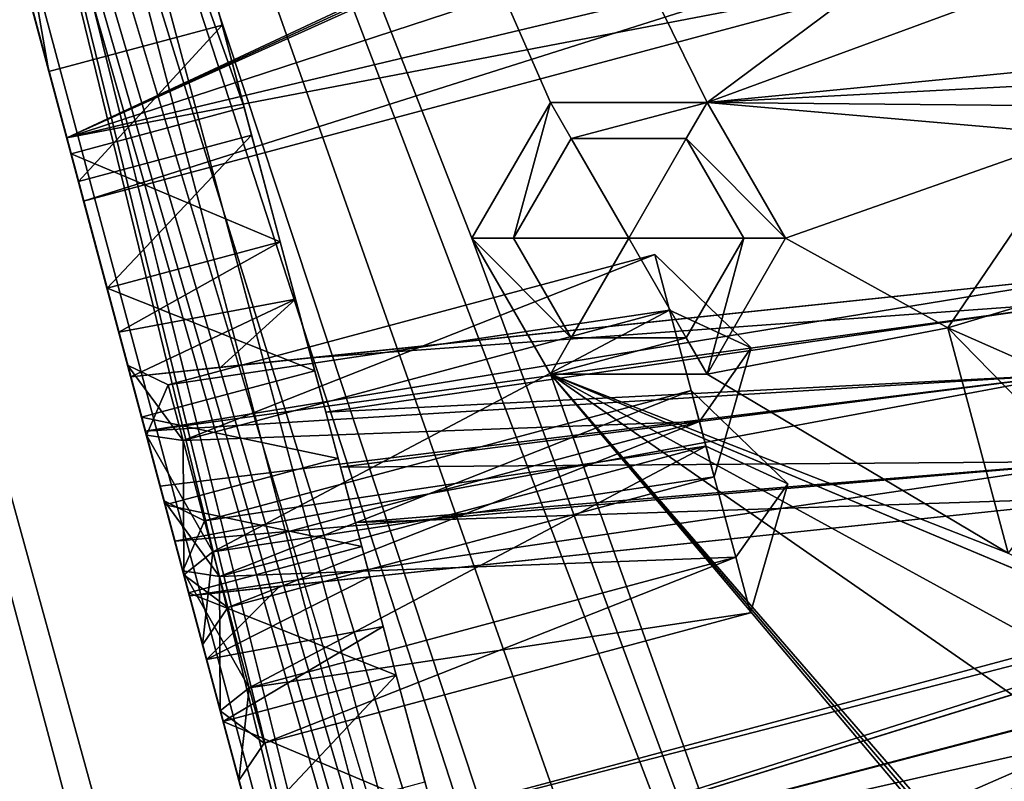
# Model space of a CAD drawing. Header units: inches. Extents: x -12.5 to 12.5, y -27.4 to 0.
# Tile 76 of 136: x -11.151 to -10.052, y -5.054 to -4.204. Entities that reach past the tile are written whole.
import ezdxf

# ---------------------------------------------------------------- set-up
doc = ezdxf.new("R2010")
doc.units = ezdxf.units.IN
doc.header["$LTSCALE"] = 52.148148
doc.header["$MEASUREMENT"] = 0
for name, color, linetype in [('1', 7, 'CONTINUOUS'), ('106', 7, 'CONTINUOUS'), ('109', 7, 'CONTINUOUS'), ('120', 7, 'CONTINUOUS'), ('123', 7, 'CONTINUOUS'), ('124', 7, 'CONTINUOUS'), ('128', 7, 'CONTINUOUS'), ('129', 7, 'CONTINUOUS'), ('130', 7, 'CONTINUOUS'), ('132', 7, 'CONTINUOUS'), ('133', 7, 'CONTINUOUS'), ('163', 7, 'CONTINUOUS'), ('164', 7, 'CONTINUOUS'), ('170', 7, 'CONTINUOUS'), ('171', 7, 'CONTINUOUS'), ('188', 7, 'CONTINUOUS'), ('189', 7, 'CONTINUOUS'), ('2', 7, 'CONTINUOUS'), ('207', 7, 'CONTINUOUS'), ('209', 7, 'CONTINUOUS'), ('304', 7, 'CONTINUOUS'), ('305', 7, 'CONTINUOUS'), ('309', 7, 'CONTINUOUS'), ('310', 7, 'CONTINUOUS'), ('311', 7, 'CONTINUOUS'), ('312', 7, 'CONTINUOUS'), ('377', 7, 'CONTINUOUS'), ('378', 7, 'CONTINUOUS'), ('379', 7, 'CONTINUOUS'), ('380', 7, 'CONTINUOUS'), ('381', 7, 'CONTINUOUS'), ('382', 7, 'CONTINUOUS'), ('425', 7, 'CONTINUOUS'), ('426', 7, 'CONTINUOUS'), ('427', 7, 'CONTINUOUS'), ('428', 7, 'CONTINUOUS'), ('429', 7, 'CONTINUOUS'), ('430', 7, 'CONTINUOUS'), ('6', 7, 'CONTINUOUS'), ('671', 7, 'CONTINUOUS'), ('672', 7, 'CONTINUOUS'), ('673', 7, 'CONTINUOUS'), ('674', 7, 'CONTINUOUS'), ('675', 7, 'CONTINUOUS'), ('676', 7, 'CONTINUOUS')]:
    doc.layers.add(name, color=color, linetype=linetype)

msp = doc.modelspace()

# ---------------------------------------------------------------- linework, layer by layer
at = {"layer": '1', "linetype": 'Continuous'}
msp.add_3dface([(-4.9442, -27.303), (-10.025, -1.988), (-12.2412, -0.07), (-4.9442, -27.303)], dxfattribs=at)
at = {"layer": '106', "color": 9, "linetype": 'Continuous', "true_color": 0xbfc4ba}
for points in [[(-11.9432, -1.1333, -3.07), (-5.1445, -26.5063, -3.07), (-12.1412, -1.1863, -3.07), (-11.9432, -1.1333, -3.07)], [(-12.1412, -1.1863, -3.07), (-5.1445, -26.5063, -3.07), (-5.3425, -26.5593, -3.07), (-12.1412, -1.1863, -3.07)]]:
    msp.add_3dface(points, dxfattribs=at)
at = {"layer": '109', "linetype": 'Continuous'}
for points in [[(-11.9432, -1.1333, -3.3), (-5.1445, -26.5063, -3.3), (-11.9432, -1.1333, -3.07), (-11.9432, -1.1333, -3.3)], [(-5.1445, -26.5063, -3.3), (-5.1445, -26.5063, -3.07), (-11.9432, -1.1333, -3.07), (-5.1445, -26.5063, -3.3)]]:
    msp.add_3dface(points, dxfattribs=at)
at = {"layer": '120', "linetype": 'Continuous'}
for points in [[(-5.3425, -26.5593, -3.3), (-12.1412, -1.1863, -3.3), (-5.3425, -26.5593, -3.07), (-5.3425, -26.5593, -3.3)], [(-12.1412, -1.1863, -3.3), (-12.1412, -1.1863, -3.07), (-5.3425, -26.5593, -3.07), (-12.1412, -1.1863, -3.3)]]:
    msp.add_3dface(points, dxfattribs=at)
at = {"layer": '123', "linetype": 'Continuous'}
for points in [[(-5.4393, -27.2804, -2.782), (-12.1072, 0, -2.782), (-12.5, -0.9296, -2.782), (-5.4393, -27.2804, -2.782)], [(-5.3186, -27.373, -2.782), (-4.7726, -27.373, -2.782), (-12.1072, 0, -2.782), (-5.3186, -27.373, -2.782)], [(-5.3186, -27.373, -2.782), (-12.1072, 0, -2.782), (-5.3947, -27.3472, -2.782), (-5.3186, -27.373, -2.782)], [(-12.1072, 0, -2.782), (-5.4393, -27.2804, -2.782), (-5.3947, -27.3472, -2.782), (-12.1072, 0, -2.782)]]:
    msp.add_3dface(points, dxfattribs=at)
at = {"layer": '124', "linetype": 'Continuous'}
for points in [[(-12.26, 0, -2.482), (-4.9254, -27.373, -2.482), (-11.7724, -1.8198, -2.3915), (-12.26, 0, -2.482)], [(-4.9442, -27.303), (-12.2412, -0.07), (-4.9442, -27.303, -0.25), (-4.9442, -27.303)], [(-12.2412, -0.07), (-11.7709, -1.8254, -0.3911), (-11.0302, -4.5896, -0.866), (-12.2412, -0.07)], [(-12.2412, -0.07), (-10.9896, -4.7412, -0.531), (-10.9687, -4.8192, -0.3911), (-12.2412, -0.07)], [(-10.9896, -4.7412, -0.531), (-12.2412, -0.07), (-11.0093, -4.6676, -0.7261), (-10.9896, -4.7412, -0.531)], [(-10.9269, -4.9752, -0.3911), (-12.2412, -0.07), (-10.9687, -4.8192, -0.3911), (-10.9269, -4.9752, -0.3911)], [(-12.2412, -0.07), (-10.9269, -4.9752, -0.3911), (-10.1456, -7.8911, -0.531), (-12.2412, -0.07)], [(-12.2412, -0.07), (-10.1456, -7.8911, -0.531), (-10.1247, -7.9691, -0.3911), (-12.2412, -0.07)], [(-10.0829, -8.1251, -0.3911), (-12.2412, -0.07), (-10.1247, -7.9691, -0.3911), (-10.0829, -8.1251, -0.3911)], [(-12.2412, -0.07), (-10.0829, -8.1251, -0.3911), (-9.2807, -11.119, -0.3911), (-12.2412, -0.07)], [(-9.2389, -11.275, -0.3911), (-12.2412, -0.07), (-9.2807, -11.119, -0.3911), (-9.2389, -11.275, -0.3911)], [(-12.2412, -0.07), (-9.2389, -11.275, -0.3911), (-8.4367, -14.2689, -0.3911), (-12.2412, -0.07)], [(-8.3949, -14.4249, -0.3911), (-12.2412, -0.07), (-8.4367, -14.2689, -0.3911), (-8.3949, -14.4249, -0.3911)], [(-12.2412, -0.07), (-8.3949, -14.4249, -0.3911), (-7.5927, -17.4188, -0.3911), (-12.2412, -0.07)], [(-7.5509, -17.5748, -0.3911), (-12.2412, -0.07), (-7.5927, -17.4188, -0.3911), (-7.5509, -17.5748, -0.3911)], [(-12.2412, -0.07), (-7.5509, -17.5748, -0.3911), (-6.7486, -20.5687, -0.3911), (-12.2412, -0.07)], [(-6.7068, -20.7247, -0.3911), (-12.2412, -0.07), (-6.7486, -20.5687, -0.3911), (-6.7068, -20.7247, -0.3911)], [(-12.2412, -0.07), (-6.7068, -20.7247, -0.3911), (-5.9046, -23.7186, -0.3911), (-12.2412, -0.07)], [(-5.8628, -23.8745, -0.3911), (-12.2412, -0.07), (-5.9046, -23.7186, -0.3911), (-5.8628, -23.8745, -0.3911)], [(-12.2412, -0.07), (-5.8628, -23.8745, -0.3911), (-5.0606, -26.8684, -0.3911), (-12.2412, -0.07)], [(-5.0188, -27.0244, -0.3911), (-12.2412, -0.07), (-5.0606, -26.8684, -0.3911), (-5.0188, -27.0244, -0.3911)], [(-12.2412, -0.07), (-5.0188, -27.0244, -0.3911), (-4.9777, -27.178, -0.25), (-12.2412, -0.07)], [(-12.2412, -0.07), (-11.0302, -4.5896, -0.866), (-11.0093, -4.6676, -0.7261), (-12.2412, -0.07)], [(-4.9442, -27.303, -0.25), (-12.2412, -0.07), (-4.9777, -27.178, -0.25), (-4.9442, -27.303, -0.25)], [(-11.7724, -1.8198, -2.3915), (-4.9254, -27.373, -2.482), (-11.7579, -1.8739, -2.3915), (-11.7724, -1.8198, -2.3915)], [(-11.7709, -1.8254, -0.3911), (-11.75, -1.9034, -0.531), (-11.0934, -4.3537, -1.03), (-11.7709, -1.8254, -0.3911)], [(-11.0302, -4.5896, -0.866), (-11.7709, -1.8254, -0.3911), (-11.0532, -4.5039, -1.0463), (-11.0302, -4.5896, -0.866)], [(-11.0532, -4.5039, -1.0463), (-11.7709, -1.8254, -0.3911), (-11.0934, -4.3537, -1.03), (-11.0532, -4.5039, -1.0463)], [(-11.7579, -1.8739, -2.3915), (-4.9254, -27.373, -2.482), (-10.1206, -7.9843, -2.3915), (-11.7579, -1.8739, -2.3915)], [(-11.7506, -1.9009, -2.343), (-11.7579, -1.8739, -2.3915), (-10.1206, -7.9843, -2.3915), (-11.7506, -1.9009, -2.343)], [(-11.6616, -2.2332, -2.225), (-11.7506, -1.9009, -2.343), (-10.1206, -7.9843, -2.3915), (-11.6616, -2.2332, -2.225)], [(-11.0934, -4.3537, -1.03), (-11.75, -1.9034, -0.531), (-11.7274, -1.9876, -1.03), (-11.0934, -4.3537, -1.03)], [(-11.118, -4.262, -1.53), (-11.7029, -2.0793, -1.53), (-11.144, -4.1651, -1.725), (-11.118, -4.262, -1.53)], [(-11.144, -4.1651, -2.225), (-11.6616, -2.2332, -2.225), (-10.1206, -7.9843, -2.3915), (-11.144, -4.1651, -2.225)], [(-11.118, -4.262, -1.53), (-11.144, -4.1651, -1.725), (-11.0982, -4.3358, -1.7982), (-11.118, -4.262, -1.53)], [(-11.0982, -4.3358, -2.1518), (-11.144, -4.1651, -2.225), (-10.8176, -5.3831, -2.225), (-11.0982, -4.3358, -2.1518)], [(-10.8176, -5.3831, -2.225), (-11.144, -4.1651, -2.225), (-10.1206, -7.9843, -2.3915), (-10.8176, -5.3831, -2.225)], [(-11.0851, -4.3847, -1.5408), (-11.118, -4.262, -1.53), (-11.0982, -4.3358, -1.7982), (-11.0851, -4.3847, -1.5408)], [(-11.0793, -4.4066, -1.975), (-11.0851, -4.3847, -1.5408), (-11.0982, -4.3358, -1.7982), (-11.0793, -4.4066, -1.975)], [(-11.0793, -4.4066, -1.975), (-11.0982, -4.3358, -2.1518), (-10.8176, -5.3831, -2.225), (-11.0793, -4.4066, -1.975)], [(-11.0532, -4.5038, -1.573), (-11.0851, -4.3847, -1.5408), (-11.0793, -4.4066, -1.975), (-11.0532, -4.5038, -1.573)], [(-11.0105, -4.6633, -2.025), (-11.0268, -4.6025, -1.917), (-11.0793, -4.4066, -1.975), (-11.0105, -4.6633, -2.025)], [(-11.0268, -4.6025, -1.917), (-11.0532, -4.5038, -1.573), (-11.0793, -4.4066, -1.975), (-11.0268, -4.6025, -1.917)], [(-11.0105, -4.6633, -2.025), (-11.0793, -4.4066, -1.975), (-10.8176, -5.3831, -2.225), (-11.0105, -4.6633, -2.025)], [(-11.0532, -4.5038, -1.573), (-11.0268, -4.6025, -1.917), (-11.0401, -4.5527, -1.5889), (-11.0532, -4.5038, -1.573)], [(-11.0147, -4.6476, -1.0945), (-11.0302, -4.5896, -0.866), (-11.0532, -4.5039, -1.0463), (-11.0147, -4.6476, -1.0945)], [(-11.0268, -4.6025, -1.917), (-11.0268, -4.6025, -1.6012), (-11.0401, -4.5527, -1.5889), (-11.0268, -4.6025, -1.917)], [(-11.0093, -4.6676, -1.0059), (-11.0302, -4.5896, -0.866), (-11.0147, -4.6476, -1.0945), (-11.0093, -4.6676, -1.0059)], [(-10.9884, -4.7456, -1.116), (-11.0093, -4.6676, -1.0059), (-11.0147, -4.6476, -1.0945), (-10.9884, -4.7456, -1.116)], [(-10.994, -4.7248, -2.042), (-11.0105, -4.6633, -2.025), (-10.8176, -5.3831, -2.225), (-10.994, -4.7248, -2.042)], [(-10.9675, -4.8236, -0.7261), (-10.9896, -4.7412, -0.531), (-11.0093, -4.6676, -0.7261), (-10.9675, -4.8236, -0.7261)], [(-10.9675, -4.8236, -1.0059), (-11.0093, -4.6676, -1.0059), (-10.9884, -4.7456, -1.116), (-10.9675, -4.8236, -1.0059)], [(-10.9775, -4.7862, -2.025), (-10.994, -4.7248, -2.042), (-10.8176, -5.3831, -2.225), (-10.9775, -4.7862, -2.025)], [(-10.9687, -4.8192, -0.6709), (-10.9896, -4.7412, -0.531), (-10.9675, -4.8236, -0.7261), (-10.9687, -4.8192, -0.6709)], [(-10.9622, -4.8436, -1.0945), (-10.9675, -4.8236, -1.0059), (-10.9884, -4.7456, -1.116), (-10.9622, -4.8436, -1.0945)], [(-10.9612, -4.847, -1.917), (-10.9775, -4.7862, -2.025), (-10.8634, -5.2123, -2.1518), (-10.9612, -4.847, -1.917)], [(-10.8634, -5.2123, -2.1518), (-10.9775, -4.7862, -2.025), (-10.8176, -5.3831, -2.225), (-10.8634, -5.2123, -2.1518)], [(-10.9269, -4.9752, -0.6709), (-10.9687, -4.8192, -0.6709), (-10.9466, -4.9016, -0.866), (-10.9269, -4.9752, -0.6709)], [(-10.9466, -4.9016, -0.866), (-10.9687, -4.8192, -0.6709), (-10.9675, -4.8236, -0.7261), (-10.9466, -4.9016, -0.866)], [(-10.9466, -4.9016, -0.866), (-10.9675, -4.8236, -1.0059), (-10.9622, -4.8436, -1.0945), (-10.9466, -4.9016, -0.866)], [(-10.9237, -4.9873, -1.0463), (-10.9466, -4.9016, -0.866), (-10.9622, -4.8436, -1.0945), (-10.9237, -4.9873, -1.0463)], [(-10.9612, -4.847, -1.6086), (-10.9612, -4.847, -1.917), (-10.8634, -5.2123, -2.1518), (-10.9612, -4.847, -1.6086)], [(-10.9422, -4.918, -1.5944), (-10.9612, -4.847, -1.6086), (-10.8634, -5.2123, -2.1518), (-10.9422, -4.918, -1.5944)], [(-10.9269, -4.9752, -0.6709), (-10.9466, -4.9016, -0.866), (-10.9237, -4.9873, -1.0463), (-10.9269, -4.9752, -0.6709)], [(-10.9236, -4.9874, -1.573), (-10.9422, -4.918, -1.5944), (-10.8823, -5.1416, -1.975), (-10.9236, -4.9874, -1.573)], [(-10.8823, -5.1416, -1.975), (-10.9422, -4.918, -1.5944), (-10.8634, -5.2123, -2.1518), (-10.8823, -5.1416, -1.975)], [(-10.906, -5.0532, -0.531), (-10.9269, -4.9752, -0.6709), (-10.9237, -4.9873, -1.0463), (-10.906, -5.0532, -0.531)], [(-10.9269, -4.9752, -0.3911), (-10.906, -5.0532, -0.531), (-10.2494, -7.5036, -1.03), (-10.9269, -4.9752, -0.3911)], [(-10.1456, -7.8911, -0.531), (-10.9269, -4.9752, -0.3911), (-10.1653, -7.8175, -0.7261), (-10.1456, -7.8911, -0.531)], [(-10.9269, -4.9752, -0.3911), (-10.1862, -7.7395, -0.866), (-10.1653, -7.8175, -0.7261), (-10.9269, -4.9752, -0.3911)], [(-10.1862, -7.7395, -0.866), (-10.9269, -4.9752, -0.3911), (-10.2092, -7.6538, -1.0463), (-10.1862, -7.7395, -0.866)], [(-10.2092, -7.6538, -1.0463), (-10.9269, -4.9752, -0.3911), (-10.2494, -7.5036, -1.03), (-10.2092, -7.6538, -1.0463)], [(-10.8834, -5.1375, -1.03), (-10.906, -5.0532, -0.531), (-10.9237, -4.9873, -1.0463), (-10.8834, -5.1375, -1.03)], [(-10.8917, -5.1065, -1.5408), (-10.9236, -4.9874, -1.573), (-10.8823, -5.1416, -1.975), (-10.8917, -5.1065, -1.5408)], [(-10.2494, -7.5036, -1.03), (-10.906, -5.0532, -0.531), (-10.8834, -5.1375, -1.03), (-10.2494, -7.5036, -1.03)]]:
    msp.add_3dface(points, dxfattribs=at)
at = {"layer": '128', "color": 253, "linetype": 'Continuous', "true_color": 0xaab2c4}
for points in [[(-4.7726, -27.373, -2.782), (-4.7726, -27.373, -2.482), (-12.1072, 0, -2.482), (-4.7726, -27.373, -2.782)], [(-4.7726, -27.373, -2.782), (-12.1072, 0, -2.482), (-12.1072, 0, -2.782), (-4.7726, -27.373, -2.782)]]:
    msp.add_3dface(points, dxfattribs=at)
at = {"layer": '129', "linetype": 'Continuous'}
for points in [[(-4.9254, -27.373, -2.482), (-12.26, 0, -2.482), (-12.1072, 0, -2.482), (-4.9254, -27.373, -2.482)], [(-4.7726, -27.373, -2.482), (-4.9254, -27.373, -2.482), (-12.1072, 0, -2.482), (-4.7726, -27.373, -2.482)]]:
    msp.add_3dface(points, dxfattribs=at)
at = {"layer": '130', "color": 253, "linetype": 'Continuous', "true_color": 0xaab2c4}
for points in [[(-10.9002, -4.3019, -1.03), (-11.5342, -1.9358, -1.03), (-10.9248, -4.2103, -1.53), (-10.9002, -4.3019, -1.03)], [(-10.9248, -4.2103, -1.53), (-11.5342, -1.9358, -1.03), (-11.5097, -2.0275, -1.53), (-10.9248, -4.2103, -1.53)], [(-10.8919, -4.3329, -1.5408), (-10.9002, -4.3019, -1.03), (-10.9248, -4.2103, -1.53), (-10.8919, -4.3329, -1.5408)], [(-10.86, -4.4522, -1.0463), (-10.9002, -4.3019, -1.03), (-10.86, -4.4521, -1.573), (-10.86, -4.4522, -1.0463)], [(-10.86, -4.4521, -1.573), (-10.9002, -4.3019, -1.03), (-10.8919, -4.3329, -1.5408), (-10.86, -4.4521, -1.573)], [(-10.8429, -4.516, -1.593), (-10.86, -4.4522, -1.0463), (-10.86, -4.4521, -1.573), (-10.8429, -4.516, -1.593)], [(-10.8215, -4.5959, -1.0945), (-10.86, -4.4522, -1.0463), (-10.8254, -4.5813, -1.417), (-10.8215, -4.5959, -1.0945)], [(-10.8254, -4.5813, -1.417), (-10.86, -4.4522, -1.0463), (-10.8254, -4.5813, -1.6069), (-10.8254, -4.5813, -1.417)], [(-10.8254, -4.5813, -1.6069), (-10.86, -4.4522, -1.0463), (-10.8429, -4.516, -1.593), (-10.8254, -4.5813, -1.6069)], [(-10.8091, -4.6421, -1.309), (-10.8215, -4.5959, -1.0945), (-10.8254, -4.5813, -1.417), (-10.8091, -4.6421, -1.309)], [(-10.7952, -4.6938, -1.116), (-10.8215, -4.5959, -1.0945), (-10.8091, -4.6421, -1.309), (-10.7952, -4.6938, -1.116)], [(-10.7926, -4.7036, -1.292), (-10.7952, -4.6938, -1.116), (-10.8091, -4.6421, -1.309), (-10.7926, -4.7036, -1.292)], [(-10.769, -4.7918, -1.0945), (-10.7952, -4.6938, -1.116), (-10.7761, -4.7651, -1.309), (-10.769, -4.7918, -1.0945)], [(-10.7761, -4.7651, -1.309), (-10.7952, -4.6938, -1.116), (-10.7926, -4.7036, -1.292), (-10.7761, -4.7651, -1.309)], [(-10.7599, -4.8258, -1.417), (-10.769, -4.7918, -1.0945), (-10.7761, -4.7651, -1.309), (-10.7599, -4.8258, -1.417)], [(-10.7305, -4.9355, -1.0463), (-10.769, -4.7918, -1.0945), (-10.745, -4.8813, -1.5905), (-10.7305, -4.9355, -1.0463)], [(-10.745, -4.8813, -1.5905), (-10.769, -4.7918, -1.0945), (-10.7599, -4.8258, -1.417), (-10.745, -4.8813, -1.5905)], [(-10.7599, -4.8258, -1.6034), (-10.745, -4.8813, -1.5905), (-10.7599, -4.8258, -1.417), (-10.7599, -4.8258, -1.6034)], [(-10.7305, -4.9356, -1.573), (-10.7305, -4.9355, -1.0463), (-10.745, -4.8813, -1.5905), (-10.7305, -4.9356, -1.573)], [(-10.6902, -5.0857, -1.03), (-10.7305, -4.9355, -1.0463), (-10.6985, -5.0547, -1.5408), (-10.6902, -5.0857, -1.03)], [(-10.6985, -5.0547, -1.5408), (-10.7305, -4.9355, -1.0463), (-10.7305, -4.9356, -1.573), (-10.6985, -5.0547, -1.5408)]]:
    msp.add_3dface(points, dxfattribs=at)
at = {"layer": '132', "linetype": 'Continuous'}
for points in [[(-11.7029, -2.0793, -1.53), (-11.118, -4.262, -1.53), (-11.5097, -2.0275, -1.53), (-11.7029, -2.0793, -1.53)], [(-11.118, -4.262, -1.53), (-10.9248, -4.2103, -1.53), (-11.5097, -2.0275, -1.53), (-11.118, -4.262, -1.53)]]:
    msp.add_3dface(points, dxfattribs=at)
at = {"layer": '133', "linetype": 'Continuous'}
for points in [[(-11.0532, -4.5038, -1.573), (-11.0401, -4.5527, -1.5889), (-10.86, -4.4521, -1.573), (-11.0532, -4.5038, -1.573)], [(-11.0401, -4.5527, -1.5889), (-10.8429, -4.516, -1.593), (-10.86, -4.4521, -1.573), (-11.0401, -4.5527, -1.5889)], [(-11.0401, -4.5527, -1.5889), (-11.0268, -4.6025, -1.6012), (-10.8429, -4.516, -1.593), (-11.0401, -4.5527, -1.5889)], [(-10.8429, -4.516, -1.593), (-11.0268, -4.6025, -1.6012), (-10.9264, -4.592, -1.6042), (-10.8429, -4.516, -1.593)], [(-10.8254, -4.5813, -1.6069), (-10.8429, -4.516, -1.593), (-10.9264, -4.592, -1.6042), (-10.8254, -4.5813, -1.6069)], [(-10.9422, -4.918, -1.5944), (-10.745, -4.8813, -1.5905), (-10.7599, -4.8258, -1.6034), (-10.9422, -4.918, -1.5944)], [(-10.9422, -4.918, -1.5944), (-10.7599, -4.8258, -1.6034), (-10.8603, -4.8364, -1.6062), (-10.9422, -4.918, -1.5944)], [(-10.9612, -4.847, -1.6086), (-10.9422, -4.918, -1.5944), (-10.8603, -4.8364, -1.6062), (-10.9612, -4.847, -1.6086)], [(-10.9422, -4.918, -1.5944), (-10.9236, -4.9874, -1.573), (-10.745, -4.8813, -1.5905), (-10.9422, -4.918, -1.5944)], [(-10.9236, -4.9874, -1.573), (-10.7305, -4.9356, -1.573), (-10.745, -4.8813, -1.5905), (-10.9236, -4.9874, -1.573)]]:
    msp.add_3dface(points, dxfattribs=at)
at = {"layer": '163', "linetype": 'Continuous'}
for points in [[(-11.0147, -4.6476, -1.0945), (-10.8215, -4.5959, -1.0945), (-10.7952, -4.6938, -1.116), (-11.0147, -4.6476, -1.0945)], [(-10.9884, -4.7456, -1.116), (-11.0147, -4.6476, -1.0945), (-10.7952, -4.6938, -1.116), (-10.9884, -4.7456, -1.116)], [(-10.9884, -4.7456, -1.116), (-10.7952, -4.6938, -1.116), (-10.769, -4.7918, -1.0945), (-10.9884, -4.7456, -1.116)], [(-10.9622, -4.8436, -1.0945), (-10.9884, -4.7456, -1.116), (-10.769, -4.7918, -1.0945), (-10.9622, -4.8436, -1.0945)]]:
    msp.add_3dface(points, dxfattribs=at)
at = {"layer": '164', "linetype": 'Continuous'}
for points in [[(-11.7274, -1.9876, -1.03), (-11.5342, -1.9358, -1.03), (-10.9002, -4.3019, -1.03), (-11.7274, -1.9876, -1.03)], [(-11.0934, -4.3537, -1.03), (-11.7274, -1.9876, -1.03), (-10.9002, -4.3019, -1.03), (-11.0934, -4.3537, -1.03)]]:
    msp.add_3dface(points, dxfattribs=at)
at = {"layer": '170', "linetype": 'Continuous'}
for points in [[(-11.0934, -4.3537, -1.03), (-10.9002, -4.3019, -1.03), (-10.86, -4.4522, -1.0463), (-11.0934, -4.3537, -1.03)], [(-11.0532, -4.5039, -1.0463), (-11.0934, -4.3537, -1.03), (-10.86, -4.4522, -1.0463), (-11.0532, -4.5039, -1.0463)], [(-11.0532, -4.5039, -1.0463), (-10.86, -4.4522, -1.0463), (-10.8215, -4.5959, -1.0945), (-11.0532, -4.5039, -1.0463)], [(-11.0147, -4.6476, -1.0945), (-11.0532, -4.5039, -1.0463), (-10.8215, -4.5959, -1.0945), (-11.0147, -4.6476, -1.0945)]]:
    msp.add_3dface(points, dxfattribs=at)
at = {"layer": '171', "linetype": 'Continuous'}
for points in [[(-10.9622, -4.8436, -1.0945), (-10.769, -4.7918, -1.0945), (-10.7305, -4.9355, -1.0463), (-10.9622, -4.8436, -1.0945)], [(-10.9237, -4.9873, -1.0463), (-10.9622, -4.8436, -1.0945), (-10.7305, -4.9355, -1.0463), (-10.9237, -4.9873, -1.0463)], [(-10.9237, -4.9873, -1.0463), (-10.7305, -4.9355, -1.0463), (-10.6902, -5.0857, -1.03), (-10.9237, -4.9873, -1.0463)], [(-10.8834, -5.1375, -1.03), (-10.9237, -4.9873, -1.0463), (-10.6902, -5.0857, -1.03), (-10.8834, -5.1375, -1.03)]]:
    msp.add_3dface(points, dxfattribs=at)
at = {"layer": '188', "linetype": 'Continuous'}
for points in [[(-11.118, -4.262, -1.53), (-11.0851, -4.3847, -1.5408), (-10.9248, -4.2103, -1.53), (-11.118, -4.262, -1.53)], [(-11.0851, -4.3847, -1.5408), (-10.8919, -4.3329, -1.5408), (-10.9248, -4.2103, -1.53), (-11.0851, -4.3847, -1.5408)], [(-11.0851, -4.3847, -1.5408), (-11.0532, -4.5038, -1.573), (-10.8919, -4.3329, -1.5408), (-11.0851, -4.3847, -1.5408)], [(-11.0532, -4.5038, -1.573), (-10.86, -4.4521, -1.573), (-10.8919, -4.3329, -1.5408), (-11.0532, -4.5038, -1.573)]]:
    msp.add_3dface(points, dxfattribs=at)
at = {"layer": '189', "linetype": 'Continuous'}
for points in [[(-10.9236, -4.9874, -1.573), (-10.8917, -5.1065, -1.5408), (-10.7305, -4.9356, -1.573), (-10.9236, -4.9874, -1.573)], [(-10.8917, -5.1065, -1.5408), (-10.6985, -5.0547, -1.5408), (-10.7305, -4.9356, -1.573), (-10.8917, -5.1065, -1.5408)]]:
    msp.add_3dface(points, dxfattribs=at)
at = {"layer": '2', "linetype": 'Continuous'}
for points in [[(-12.1412, -1.1863, -3.3), (-5.3425, -26.5593, -3.3), (-12.5, -0.9296, -3.3), (-12.1412, -1.1863, -3.3)], [(-12.5, -0.9296, -3.3), (-5.3425, -26.5593, -3.3), (-5.4393, -27.2804, -3.3), (-12.5, -0.9296, -3.3)], [(-5.1445, -26.5063, -3.3), (-11.9432, -1.1333, -3.3), (-5.581, -23.348, -3.3), (-5.1445, -26.5063, -3.3)], [(-11.9432, -1.1333, -3.3), (-10.1263, -4.1046, -3.3), (-10.3835, -4.2964, -3.3), (-11.9432, -1.1333, -3.3)], [(-10.646, -4.448, -3.3), (-11.9432, -1.1333, -3.3), (-10.5585, -4.2964, -3.3), (-10.646, -4.448, -3.3)], [(-11.9432, -1.1333, -3.3), (-10.646, -4.448, -3.3), (-9.5395, -7.4464, -3.3), (-11.9432, -1.1333, -3.3)], [(-10.5585, -4.2964, -3.3), (-11.9432, -1.1333, -3.3), (-10.3835, -4.2964, -3.3), (-10.5585, -4.2964, -3.3)], [(-9.802, -7.598, -3.3), (-11.9432, -1.1333, -3.3), (-9.7145, -7.4464, -3.3), (-9.802, -7.598, -3.3)], [(-11.9432, -1.1333, -3.3), (-9.802, -7.598, -3.3), (-8.8705, -10.5964, -3.3), (-11.9432, -1.1333, -3.3)], [(-9.7145, -7.4464, -3.3), (-11.9432, -1.1333, -3.3), (-9.5395, -7.4464, -3.3), (-9.7145, -7.4464, -3.3)], [(-8.958, -10.748, -3.3), (-11.9432, -1.1333, -3.3), (-8.8705, -10.5964, -3.3), (-8.958, -10.748, -3.3)], [(-11.9432, -1.1333, -3.3), (-8.958, -10.748, -3.3), (-8.114, -13.898, -3.3), (-11.9432, -1.1333, -3.3)], [(-11.9432, -1.1333, -3.3), (-8.114, -13.898, -3.3), (-7.27, -17.048, -3.3), (-11.9432, -1.1333, -3.3)], [(-11.9432, -1.1333, -3.3), (-7.27, -17.048, -3.3), (-6.426, -20.198, -3.3), (-11.9432, -1.1333, -3.3)], [(-11.9432, -1.1333, -3.3), (-6.426, -20.198, -3.3), (-5.581, -23.348, -3.3), (-11.9432, -1.1333, -3.3)], [(-10.1263, -4.1046, -3.3), (-10.0681, -4.1805, -3.3), (-10.3835, -4.2964, -3.3), (-10.1263, -4.1046, -3.3)], [(-10.0681, -4.1805, -3.3), (-9.8356, -4.2428, -3.3), (-10.3835, -4.2964, -3.3), (-10.0681, -4.1805, -3.3)], [(-9.9733, -4.193, -3.3), (-9.8356, -4.2428, -3.3), (-10.0681, -4.1805, -3.3), (-9.9733, -4.193, -3.3)], [(-9.8356, -4.2428, -3.3), (-9.7018, -4.261, -3.3), (-10.3835, -4.2964, -3.3), (-9.8356, -4.2428, -3.3)], [(-9.7018, -4.261, -3.3), (-9.7098, -4.303, -3.3), (-10.3835, -4.2964, -3.3), (-9.7018, -4.261, -3.3)], [(-9.7098, -4.303, -3.3), (-9.9685, -4.3325, -3.3), (-10.3835, -4.2964, -3.3), (-9.7098, -4.303, -3.3)], [(-9.9685, -4.3325, -3.3), (-10.296, -4.448, -3.3), (-10.3835, -4.2964, -3.3), (-9.9685, -4.3325, -3.3)], [(-9.9685, -4.3325, -3.3), (-10.1151, -4.5478, -3.3), (-10.296, -4.448, -3.3), (-9.9685, -4.3325, -3.3)], [(-10.646, -4.448, -3.3), (-10.5585, -4.5996, -3.3), (-9.5395, -7.4464, -3.3), (-10.646, -4.448, -3.3)], [(-10.296, -4.448, -3.3), (-10.1151, -4.5478, -3.3), (-10.3835, -4.5996, -3.3), (-10.296, -4.448, -3.3)], [(-10.1151, -4.5478, -3.3), (-10.0477, -4.7993, -3.3), (-10.3835, -4.5996, -3.3), (-10.1151, -4.5478, -3.3)], [(-9.7368, -5.5613, -3.3), (-9.732, -5.5801, -3.3), (-10.5585, -4.5996, -3.3), (-9.7368, -5.5613, -3.3)], [(-10.5585, -4.5996, -3.3), (-9.732, -5.5801, -3.3), (-9.5395, -7.4464, -3.3), (-10.5585, -4.5996, -3.3)], [(-9.7411, -5.5425, -3.3), (-9.7368, -5.5613, -3.3), (-10.5585, -4.5996, -3.3), (-9.7411, -5.5425, -3.3)], [(-9.8647, -5.0812, -3.3), (-9.7411, -5.5425, -3.3), (-10.5585, -4.5996, -3.3), (-9.8647, -5.0812, -3.3)], [(-9.8522, -4.9863, -3.3), (-9.8647, -5.0812, -3.3), (-10.5585, -4.5996, -3.3), (-9.8522, -4.9863, -3.3)], [(-9.7763, -4.9281, -3.3), (-9.8522, -4.9863, -3.3), (-10.5585, -4.5996, -3.3), (-9.7763, -4.9281, -3.3)], [(-9.8131, -4.9124, -3.3), (-9.7763, -4.9281, -3.3), (-10.5585, -4.5996, -3.3), (-9.8131, -4.9124, -3.3)], [(-10.0477, -4.7993, -3.3), (-9.8131, -4.9124, -3.3), (-10.5585, -4.5996, -3.3), (-10.0477, -4.7993, -3.3)], [(-10.3835, -4.5996, -3.3), (-10.0477, -4.7993, -3.3), (-10.5585, -4.5996, -3.3), (-10.3835, -4.5996, -3.3)]]:
    msp.add_3dface(points, dxfattribs=at)
at = {"layer": '207', "linetype": 'Continuous'}
for points in [[(-10.1801, -3.9068, -2.225), (-11.144, -4.1651, -2.225), (-11.0982, -4.3358, -2.1518), (-10.1801, -3.9068, -2.225)], [(-10.1779, -3.9138, -2.2249), (-10.1801, -3.9068, -2.225), (-11.0982, -4.3358, -2.1518), (-10.1779, -3.9138, -2.2249)], [(-10.1756, -3.9207, -2.2246), (-10.1779, -3.9138, -2.2249), (-11.0982, -4.3358, -2.1518), (-10.1756, -3.9207, -2.2246)], [(-10.1756, -3.9207, -2.2246), (-11.0982, -4.3358, -2.1518), (-10.1478, -4.0245, -2.1932), (-10.1756, -3.9207, -2.2246)], [(-11.0982, -4.3358, -1.7982), (-11.144, -4.1651, -1.725), (-10.1478, -4.0245, -1.7568), (-11.0982, -4.3358, -1.7982)], [(-10.1478, -4.0245, -2.1932), (-11.0982, -4.3358, -2.1518), (-10.1263, -4.1046, -2.1181), (-10.1478, -4.0245, -2.1932)], [(-10.1263, -4.1046, -1.8319), (-11.0982, -4.3358, -1.7982), (-10.1478, -4.0245, -1.7568), (-10.1263, -4.1046, -1.8319)], [(-11.0982, -4.3358, -2.1518), (-11.0793, -4.4066, -1.975), (-10.1263, -4.1046, -2.1181), (-11.0982, -4.3358, -2.1518)], [(-10.1066, -4.1459, -1.975), (-11.0982, -4.3358, -1.7982), (-10.1263, -4.1046, -1.8319), (-10.1066, -4.1459, -1.975)], [(-10.1263, -4.1046, -2.1181), (-11.0793, -4.4066, -1.975), (-10.1066, -4.1459, -1.975), (-10.1263, -4.1046, -2.1181)], [(-11.0793, -4.4066, -1.975), (-11.0982, -4.3358, -1.7982), (-10.1066, -4.1459, -1.975), (-11.0793, -4.4066, -1.975)]]:
    msp.add_3dface(points, dxfattribs=at)
at = {"layer": '209', "linetype": 'Continuous'}
for points in [[(-9.3929, -4.7425, -1.9763), (-9.4304, -4.7665, -1.894), (-10.8823, -5.1416, -1.975), (-9.3929, -4.7425, -1.9763)], [(-9.3929, -4.7425, -1.9763), (-10.8823, -5.1416, -1.975), (-10.8634, -5.2123, -2.1518), (-9.3929, -4.7425, -1.9763)], [(-9.4315, -4.7673, -2.0573), (-9.3929, -4.7425, -1.9763), (-10.8634, -5.2123, -2.1518), (-9.4315, -4.7673, -2.0573)], [(-9.4304, -4.7665, -1.894), (-10.8634, -5.2123, -1.7982), (-10.8823, -5.1416, -1.975), (-9.4304, -4.7665, -1.894)], [(-9.4304, -4.7665, -1.894), (-9.5493, -4.8673, -1.7917), (-10.8634, -5.2123, -1.7982), (-9.4304, -4.7665, -1.894)], [(-9.4315, -4.7673, -2.0573), (-10.8634, -5.2123, -2.1518), (-9.7763, -4.9281, -2.1583), (-9.4315, -4.7673, -2.0573)], [(-10.8634, -5.2123, -1.7982), (-9.5493, -4.8673, -1.7917), (-9.7763, -4.9281, -1.7917), (-10.8634, -5.2123, -1.7982)], [(-9.8498, -4.9823, -1.7657), (-10.8634, -5.2123, -1.7982), (-9.7763, -4.9281, -1.7917), (-9.8498, -4.9823, -1.7657)], [(-10.8634, -5.2123, -2.1518), (-10.8176, -5.3831, -2.225), (-9.7763, -4.9281, -2.1583), (-10.8634, -5.2123, -2.1518)], [(-9.7763, -4.9281, -2.1583), (-10.8176, -5.3831, -2.225), (-9.8498, -4.9823, -2.1843), (-9.7763, -4.9281, -2.1583)], [(-9.8677, -5.0315, -1.7433), (-10.8634, -5.2123, -1.7982), (-9.8498, -4.9823, -1.7657), (-9.8677, -5.0315, -1.7433)], [(-9.8498, -4.9823, -2.1843), (-10.8176, -5.3831, -2.225), (-9.8677, -5.0315, -2.2067), (-9.8498, -4.9823, -2.1843)], [(-9.8647, -5.0812, -1.7291), (-10.8634, -5.2123, -1.7982), (-9.8677, -5.0315, -1.7433), (-9.8647, -5.0812, -1.7291)], [(-9.8677, -5.0315, -2.2067), (-10.8176, -5.3831, -2.225), (-9.8647, -5.0812, -2.2209), (-9.8677, -5.0315, -2.2067)]]:
    msp.add_3dface(points, dxfattribs=at)
at = {"layer": '304', "linetype": 'Continuous'}
for points in [[(-9.9685, -4.3325, -3.23), (-9.9715, -4.505, -3.23), (-10.1151, -4.5478, -3.23), (-9.9685, -4.3325, -3.23)], [(-9.9715, -4.505, -3.23), (-9.997, -4.6, -3.23), (-10.1151, -4.5478, -3.23), (-9.9715, -4.505, -3.23)], [(-9.997, -4.6, -3.23), (-9.9715, -4.695, -3.23), (-10.1151, -4.5478, -3.23), (-9.997, -4.6, -3.23)], [(-10.1151, -4.5478, -3.23), (-9.9715, -4.695, -3.23), (-10.0477, -4.7993, -3.23), (-10.1151, -4.5478, -3.23)]]:
    msp.add_3dface(points, dxfattribs=at)
at = {"layer": '305', "linetype": 'Continuous'}
for points in [[(-10.1151, -4.5478, -3.3), (-9.9685, -4.3325, -3.3), (-10.1151, -4.5478, -3.23), (-10.1151, -4.5478, -3.3)], [(-9.9685, -4.3325, -3.3), (-9.9685, -4.3325, -3.23), (-10.1151, -4.5478, -3.23), (-9.9685, -4.3325, -3.3)], [(-10.0477, -4.7993, -3.3), (-10.1151, -4.5478, -3.3), (-10.0477, -4.7993, -3.23), (-10.0477, -4.7993, -3.3)], [(-10.1151, -4.5478, -3.3), (-10.1151, -4.5478, -3.23), (-10.0477, -4.7993, -3.23), (-10.1151, -4.5478, -3.3)]]:
    msp.add_3dface(points, dxfattribs=at)
at = {"layer": '309', "linetype": 'Continuous'}
for points in [[(-10.8254, -4.5813, -1.417), (-9.9374, -4.488, -1.417), (-9.9584, -4.5187, -1.3378), (-10.8254, -4.5813, -1.417)], [(-10.8091, -4.6421, -1.309), (-10.8254, -4.5813, -1.417), (-9.9584, -4.5187, -1.3378), (-10.8091, -4.6421, -1.309)], [(-9.9789, -4.6, -1.2933), (-10.8091, -4.6421, -1.309), (-9.9584, -4.5187, -1.3378), (-9.9789, -4.6, -1.2933)], [(-10.7926, -4.7036, -1.292), (-10.8091, -4.6421, -1.309), (-9.9789, -4.6, -1.2933), (-10.7926, -4.7036, -1.292)], [(-10.7926, -4.7036, -1.292), (-9.9789, -4.6, -1.2933), (-9.9487, -4.6973, -1.3226), (-10.7926, -4.7036, -1.292)], [(-10.7761, -4.7651, -1.309), (-10.7926, -4.7036, -1.292), (-9.9487, -4.6973, -1.3226), (-10.7761, -4.7651, -1.309)], [(-10.7761, -4.7651, -1.309), (-9.9487, -4.6973, -1.3226), (-9.9113, -4.7366, -1.417), (-10.7761, -4.7651, -1.309)], [(-10.7599, -4.8258, -1.417), (-10.7761, -4.7651, -1.309), (-9.9113, -4.7366, -1.417), (-10.7599, -4.8258, -1.417)]]:
    msp.add_3dface(points, dxfattribs=at)
at = {"layer": '310', "linetype": 'Continuous'}
for points in [[(-11.0268, -4.6025, -1.6012), (-11.0268, -4.6025, -1.917), (-9.9374, -4.488, -1.917), (-11.0268, -4.6025, -1.6012)], [(-10.9264, -4.592, -1.6042), (-11.0268, -4.6025, -1.6012), (-9.9374, -4.488, -1.917), (-10.9264, -4.592, -1.6042)], [(-10.8254, -4.5813, -1.6069), (-10.9264, -4.592, -1.6042), (-9.9374, -4.488, -1.917), (-10.8254, -4.5813, -1.6069)], [(-10.8254, -4.5813, -1.417), (-10.8254, -4.5813, -1.6069), (-9.9374, -4.488, -1.917), (-10.8254, -4.5813, -1.417)], [(-9.9374, -4.488, -1.417), (-10.8254, -4.5813, -1.417), (-9.9374, -4.488, -1.917), (-9.9374, -4.488, -1.417)]]:
    msp.add_3dface(points, dxfattribs=at)
at = {"layer": '311', "linetype": 'Continuous'}
for points in [[(-11.0268, -4.6025, -1.917), (-11.0105, -4.6633, -2.025), (-9.9374, -4.488, -1.917), (-11.0268, -4.6025, -1.917)], [(-11.0105, -4.6633, -2.025), (-9.9585, -4.5188, -1.9964), (-9.9374, -4.488, -1.917), (-11.0105, -4.6633, -2.025)], [(-11.0105, -4.6633, -2.025), (-9.9789, -4.6, -2.0407), (-9.9585, -4.5188, -1.9964), (-11.0105, -4.6633, -2.025)], [(-11.0105, -4.6633, -2.025), (-10.994, -4.7248, -2.042), (-9.9789, -4.6, -2.0407), (-11.0105, -4.6633, -2.025)], [(-10.994, -4.7248, -2.042), (-10.9775, -4.7862, -2.025), (-9.9789, -4.6, -2.0407), (-10.994, -4.7248, -2.042)], [(-9.9789, -4.6, -2.0407), (-10.9775, -4.7862, -2.025), (-9.9487, -4.6974, -2.0113), (-9.9789, -4.6, -2.0407)], [(-10.9775, -4.7862, -2.025), (-10.9612, -4.847, -1.917), (-9.9487, -4.6974, -2.0113), (-10.9775, -4.7862, -2.025)], [(-10.9612, -4.847, -1.917), (-9.9113, -4.7366, -1.917), (-9.9487, -4.6974, -2.0113), (-10.9612, -4.847, -1.917)]]:
    msp.add_3dface(points, dxfattribs=at)
at = {"layer": '312', "linetype": 'Continuous'}
for points in [[(-10.9612, -4.847, -1.917), (-10.7599, -4.8258, -1.6034), (-9.9113, -4.7366, -1.417), (-10.9612, -4.847, -1.917)], [(-10.9612, -4.847, -1.917), (-9.9113, -4.7366, -1.417), (-9.9113, -4.7366, -1.917), (-10.9612, -4.847, -1.917)], [(-10.7599, -4.8258, -1.6034), (-10.7599, -4.8258, -1.417), (-9.9113, -4.7366, -1.417), (-10.7599, -4.8258, -1.6034)], [(-10.7599, -4.8258, -1.6034), (-10.9612, -4.847, -1.917), (-10.8603, -4.8364, -1.6062), (-10.7599, -4.8258, -1.6034)], [(-10.9612, -4.847, -1.917), (-10.9612, -4.847, -1.6086), (-10.8603, -4.8364, -1.6062), (-10.9612, -4.847, -1.917)]]:
    msp.add_3dface(points, dxfattribs=at)
at = {"layer": '377', "linetype": 'Continuous'}
for points in [[(-10.3849, -4.6799, -0.6423), (-10.2937, -4.722, -0.531), (-10.4015, -4.6178, -0.531), (-10.3849, -4.6799, -0.6423)], [(-10.3516, -4.804, -0.6423), (-10.2937, -4.722, -0.531), (-10.3849, -4.6799, -0.6423), (-10.3516, -4.804, -0.6423)], [(-10.335, -4.8661, -0.531), (-10.2937, -4.722, -0.531), (-10.3516, -4.804, -0.6423), (-10.335, -4.8661, -0.531)]]:
    msp.add_3dface(points, dxfattribs=at)
at = {"layer": '378', "linetype": 'Continuous'}
for points in [[(-10.9277, -4.8254, -0.6423), (-10.4015, -4.6178, -0.531), (-10.9444, -4.7633, -0.531), (-10.9277, -4.8254, -0.6423)], [(-10.3849, -4.6799, -0.6423), (-10.4015, -4.6178, -0.531), (-10.9277, -4.8254, -0.6423), (-10.3849, -4.6799, -0.6423)], [(-10.8945, -4.9495, -0.6423), (-10.3849, -4.6799, -0.6423), (-10.9277, -4.8254, -0.6423), (-10.8945, -4.9495, -0.6423)], [(-10.3516, -4.804, -0.6423), (-10.3849, -4.6799, -0.6423), (-10.8945, -4.9495, -0.6423), (-10.3516, -4.804, -0.6423)], [(-10.8779, -5.0115, -0.531), (-10.3516, -4.804, -0.6423), (-10.8945, -4.9495, -0.6423), (-10.8779, -5.0115, -0.531)], [(-10.335, -4.8661, -0.531), (-10.3516, -4.804, -0.6423), (-10.8779, -5.0115, -0.531), (-10.335, -4.8661, -0.531)]]:
    msp.add_3dface(points, dxfattribs=at)
at = {"layer": '379', "linetype": 'Continuous'}
for points in [[(-10.9896, -4.7412, -0.531), (-10.9687, -4.8192, -0.6709), (-10.9444, -4.7633, -0.531), (-10.9896, -4.7412, -0.531)], [(-10.9687, -4.8192, -0.6709), (-10.9277, -4.8254, -0.6423), (-10.9444, -4.7633, -0.531), (-10.9687, -4.8192, -0.6709)], [(-10.9687, -4.8192, -0.6709), (-10.9269, -4.9752, -0.6709), (-10.9277, -4.8254, -0.6423), (-10.9687, -4.8192, -0.6709)], [(-10.9269, -4.9752, -0.6709), (-10.8945, -4.9495, -0.6423), (-10.9277, -4.8254, -0.6423), (-10.9269, -4.9752, -0.6709)], [(-10.9269, -4.9752, -0.6709), (-10.906, -5.0532, -0.531), (-10.8945, -4.9495, -0.6423), (-10.9269, -4.9752, -0.6709)], [(-10.906, -5.0532, -0.531), (-10.8779, -5.0115, -0.531), (-10.8945, -4.9495, -0.6423), (-10.906, -5.0532, -0.531)]]:
    msp.add_3dface(points, dxfattribs=at)
at = {"layer": '380', "linetype": 'Continuous'}
for points in [[(-10.4015, -4.6178, -0.531), (-10.2937, -4.722, -0.531), (-10.3849, -4.6799, -0.4197), (-10.4015, -4.6178, -0.531)], [(-10.3849, -4.6799, -0.4197), (-10.2937, -4.722, -0.531), (-10.3516, -4.804, -0.4197), (-10.3849, -4.6799, -0.4197)], [(-10.2937, -4.722, -0.531), (-10.335, -4.8661, -0.531), (-10.3516, -4.804, -0.4197), (-10.2937, -4.722, -0.531)]]:
    msp.add_3dface(points, dxfattribs=at)
at = {"layer": '381', "linetype": 'Continuous'}
for points in [[(-10.9444, -4.7633, -0.531), (-10.4015, -4.6178, -0.531), (-10.3849, -4.6799, -0.4197), (-10.9444, -4.7633, -0.531)], [(-10.9444, -4.7633, -0.531), (-10.3849, -4.6799, -0.4197), (-10.9277, -4.8254, -0.4197), (-10.9444, -4.7633, -0.531)], [(-10.3849, -4.6799, -0.4197), (-10.3516, -4.804, -0.4197), (-10.9277, -4.8254, -0.4197), (-10.3849, -4.6799, -0.4197)], [(-10.9277, -4.8254, -0.4197), (-10.3516, -4.804, -0.4197), (-10.8945, -4.9495, -0.4197), (-10.9277, -4.8254, -0.4197)], [(-10.3516, -4.804, -0.4197), (-10.335, -4.8661, -0.531), (-10.8945, -4.9495, -0.4197), (-10.3516, -4.804, -0.4197)], [(-10.335, -4.8661, -0.531), (-10.8779, -5.0115, -0.531), (-10.8945, -4.9495, -0.4197), (-10.335, -4.8661, -0.531)]]:
    msp.add_3dface(points, dxfattribs=at)
at = {"layer": '382', "linetype": 'Continuous'}
for points in [[(-10.9687, -4.8192, -0.3911), (-10.9896, -4.7412, -0.531), (-10.9277, -4.8254, -0.4197), (-10.9687, -4.8192, -0.3911)], [(-10.9896, -4.7412, -0.531), (-10.9444, -4.7633, -0.531), (-10.9277, -4.8254, -0.4197), (-10.9896, -4.7412, -0.531)], [(-10.9269, -4.9752, -0.3911), (-10.9687, -4.8192, -0.3911), (-10.8945, -4.9495, -0.4197), (-10.9269, -4.9752, -0.3911)], [(-10.9687, -4.8192, -0.3911), (-10.9277, -4.8254, -0.4197), (-10.8945, -4.9495, -0.4197), (-10.9687, -4.8192, -0.3911)], [(-10.8779, -5.0115, -0.531), (-10.9269, -4.9752, -0.3911), (-10.8945, -4.9495, -0.4197), (-10.8779, -5.0115, -0.531)], [(-10.906, -5.0532, -0.531), (-10.9269, -4.9752, -0.3911), (-10.8779, -5.0115, -0.531), (-10.906, -5.0532, -0.531)]]:
    msp.add_3dface(points, dxfattribs=at)
at = {"layer": '425', "linetype": 'Continuous'}
for points in [[(-10.4255, -4.5282, -0.9773), (-10.3343, -4.5703, -0.866), (-10.4421, -4.4662, -0.866), (-10.4255, -4.5282, -0.9773)], [(-10.3922, -4.6524, -0.9773), (-10.3343, -4.5703, -0.866), (-10.4255, -4.5282, -0.9773), (-10.3922, -4.6524, -0.9773)], [(-10.3756, -4.7144, -0.866), (-10.3343, -4.5703, -0.866), (-10.3922, -4.6524, -0.9773), (-10.3756, -4.7144, -0.866)]]:
    msp.add_3dface(points, dxfattribs=at)
at = {"layer": '426', "linetype": 'Continuous'}
for points in [[(-10.9684, -4.6737, -0.9773), (-10.4421, -4.4662, -0.866), (-10.985, -4.6116, -0.866), (-10.9684, -4.6737, -0.9773)], [(-10.4255, -4.5282, -0.9773), (-10.4421, -4.4662, -0.866), (-10.9684, -4.6737, -0.9773), (-10.4255, -4.5282, -0.9773)], [(-10.9351, -4.7978, -0.9773), (-10.4255, -4.5282, -0.9773), (-10.9684, -4.6737, -0.9773), (-10.9351, -4.7978, -0.9773)], [(-10.3922, -4.6524, -0.9773), (-10.4255, -4.5282, -0.9773), (-10.9351, -4.7978, -0.9773), (-10.3922, -4.6524, -0.9773)], [(-10.9185, -4.8599, -0.866), (-10.3922, -4.6524, -0.9773), (-10.9351, -4.7978, -0.9773), (-10.9185, -4.8599, -0.866)], [(-10.3756, -4.7144, -0.866), (-10.3922, -4.6524, -0.9773), (-10.9185, -4.8599, -0.866), (-10.3756, -4.7144, -0.866)]]:
    msp.add_3dface(points, dxfattribs=at)
at = {"layer": '427', "linetype": 'Continuous'}
for points in [[(-11.0302, -4.5896, -0.866), (-11.0093, -4.6676, -1.0059), (-10.985, -4.6116, -0.866), (-11.0302, -4.5896, -0.866)], [(-11.0093, -4.6676, -1.0059), (-10.9684, -4.6737, -0.9773), (-10.985, -4.6116, -0.866), (-11.0093, -4.6676, -1.0059)], [(-11.0093, -4.6676, -1.0059), (-10.9675, -4.8236, -1.0059), (-10.9684, -4.6737, -0.9773), (-11.0093, -4.6676, -1.0059)], [(-10.9675, -4.8236, -1.0059), (-10.9351, -4.7978, -0.9773), (-10.9684, -4.6737, -0.9773), (-10.9675, -4.8236, -1.0059)], [(-10.9675, -4.8236, -1.0059), (-10.9466, -4.9016, -0.866), (-10.9351, -4.7978, -0.9773), (-10.9675, -4.8236, -1.0059)], [(-10.9466, -4.9016, -0.866), (-10.9185, -4.8599, -0.866), (-10.9351, -4.7978, -0.9773), (-10.9466, -4.9016, -0.866)]]:
    msp.add_3dface(points, dxfattribs=at)
at = {"layer": '428', "linetype": 'Continuous'}
for points in [[(-10.4421, -4.4662, -0.866), (-10.3343, -4.5703, -0.866), (-10.4255, -4.5282, -0.7547), (-10.4421, -4.4662, -0.866)], [(-10.4255, -4.5282, -0.7547), (-10.3343, -4.5703, -0.866), (-10.3922, -4.6524, -0.7547), (-10.4255, -4.5282, -0.7547)], [(-10.3343, -4.5703, -0.866), (-10.3756, -4.7144, -0.866), (-10.3922, -4.6524, -0.7547), (-10.3343, -4.5703, -0.866)]]:
    msp.add_3dface(points, dxfattribs=at)
at = {"layer": '429', "linetype": 'Continuous'}
for points in [[(-10.985, -4.6116, -0.866), (-10.4421, -4.4662, -0.866), (-10.4255, -4.5282, -0.7547), (-10.985, -4.6116, -0.866)], [(-10.985, -4.6116, -0.866), (-10.4255, -4.5282, -0.7547), (-10.9684, -4.6737, -0.7547), (-10.985, -4.6116, -0.866)], [(-10.4255, -4.5282, -0.7547), (-10.3922, -4.6524, -0.7547), (-10.9684, -4.6737, -0.7547), (-10.4255, -4.5282, -0.7547)], [(-10.9684, -4.6737, -0.7547), (-10.3922, -4.6524, -0.7547), (-10.9351, -4.7978, -0.7547), (-10.9684, -4.6737, -0.7547)], [(-10.3922, -4.6524, -0.7547), (-10.3756, -4.7144, -0.866), (-10.9351, -4.7978, -0.7547), (-10.3922, -4.6524, -0.7547)], [(-10.3756, -4.7144, -0.866), (-10.9185, -4.8599, -0.866), (-10.9351, -4.7978, -0.7547), (-10.3756, -4.7144, -0.866)]]:
    msp.add_3dface(points, dxfattribs=at)
at = {"layer": '430', "linetype": 'Continuous'}
for points in [[(-11.0093, -4.6676, -0.7261), (-11.0302, -4.5896, -0.866), (-10.9684, -4.6737, -0.7547), (-11.0093, -4.6676, -0.7261)], [(-11.0302, -4.5896, -0.866), (-10.985, -4.6116, -0.866), (-10.9684, -4.6737, -0.7547), (-11.0302, -4.5896, -0.866)], [(-10.9675, -4.8236, -0.7261), (-11.0093, -4.6676, -0.7261), (-10.9351, -4.7978, -0.7547), (-10.9675, -4.8236, -0.7261)], [(-11.0093, -4.6676, -0.7261), (-10.9684, -4.6737, -0.7547), (-10.9351, -4.7978, -0.7547), (-11.0093, -4.6676, -0.7261)], [(-10.9185, -4.8599, -0.866), (-10.9675, -4.8236, -0.7261), (-10.9351, -4.7978, -0.7547), (-10.9185, -4.8599, -0.866)], [(-10.9466, -4.9016, -0.866), (-10.9675, -4.8236, -0.7261), (-10.9185, -4.8599, -0.866), (-10.9466, -4.9016, -0.866)]]:
    msp.add_3dface(points, dxfattribs=at)
at = {"layer": '6', "linetype": 'Continuous'}
for points in [[(-12.5, -0.9296, -3.3), (-5.4393, -27.2804, -3.3), (-12.5, -0.9296, -2.782), (-12.5, -0.9296, -3.3)], [(-5.4393, -27.2804, -3.3), (-5.4393, -27.2804, -2.782), (-12.5, -0.9296, -2.782), (-5.4393, -27.2804, -3.3)]]:
    msp.add_3dface(points, dxfattribs=at)
at = {"layer": '671', "linetype": 'Continuous'}
for points in [[(-10.5995, -4.448, -2.4), (-10.471, -4.448, -2.3228), (-10.5352, -4.5593, -2.4), (-10.5995, -4.448, -2.4)], [(-10.5352, -4.5593, -2.4), (-10.471, -4.448, -2.3228), (-10.4068, -4.5593, -2.4), (-10.5352, -4.5593, -2.4)], [(-10.4068, -4.5593, -2.4), (-10.471, -4.448, -2.3228), (-10.3425, -4.448, -2.4), (-10.4068, -4.5593, -2.4)]]:
    msp.add_3dface(points, dxfattribs=at)
at = {"layer": '672', "linetype": 'Continuous'}
for points in [[(-10.5995, -4.448, -2.4), (-10.5352, -4.5593, -2.4), (-10.5995, -4.448, -3.2465), (-10.5995, -4.448, -2.4)], [(-10.5995, -4.448, -3.2465), (-10.5352, -4.5593, -2.4), (-10.5352, -4.5593, -3.2465), (-10.5995, -4.448, -3.2465)], [(-10.4068, -4.5593, -2.4), (-10.3425, -4.448, -2.4), (-10.4068, -4.5593, -3.2465), (-10.4068, -4.5593, -2.4)], [(-10.4068, -4.5593, -3.2465), (-10.3425, -4.448, -2.4), (-10.3425, -4.448, -3.2465), (-10.4068, -4.5593, -3.2465)], [(-10.5352, -4.5593, -2.4), (-10.4068, -4.5593, -2.4), (-10.5352, -4.5593, -3.2465), (-10.5352, -4.5593, -2.4)], [(-10.5352, -4.5593, -3.2465), (-10.4068, -4.5593, -2.4), (-10.4068, -4.5593, -3.2465), (-10.5352, -4.5593, -3.2465)]]:
    msp.add_3dface(points, dxfattribs=at)
at = {"layer": '673', "linetype": 'Continuous'}
for points in [[(-10.5585, -4.5996, -3.3), (-10.646, -4.448, -3.3), (-10.5352, -4.5593, -3.2465), (-10.5585, -4.5996, -3.3)], [(-10.646, -4.448, -3.3), (-10.5995, -4.448, -3.2465), (-10.5352, -4.5593, -3.2465), (-10.646, -4.448, -3.3)], [(-10.3835, -4.5996, -3.3), (-10.4068, -4.5593, -3.2465), (-10.3425, -4.448, -3.2465), (-10.3835, -4.5996, -3.3)], [(-10.296, -4.448, -3.3), (-10.3835, -4.5996, -3.3), (-10.3425, -4.448, -3.2465), (-10.296, -4.448, -3.3)], [(-10.3835, -4.5996, -3.3), (-10.5585, -4.5996, -3.3), (-10.4068, -4.5593, -3.2465), (-10.3835, -4.5996, -3.3)], [(-10.5585, -4.5996, -3.3), (-10.5352, -4.5593, -3.2465), (-10.4068, -4.5593, -3.2465), (-10.5585, -4.5996, -3.3)]]:
    msp.add_3dface(points, dxfattribs=at)
at = {"layer": '674', "linetype": 'Continuous'}
for points in [[(-10.471, -4.448, -2.3228), (-10.5995, -4.448, -2.4), (-10.5352, -4.3367, -2.4), (-10.471, -4.448, -2.3228)], [(-10.4068, -4.3367, -2.4), (-10.471, -4.448, -2.3228), (-10.5352, -4.3367, -2.4), (-10.4068, -4.3367, -2.4)], [(-10.3425, -4.448, -2.4), (-10.471, -4.448, -2.3228), (-10.4068, -4.3367, -2.4), (-10.3425, -4.448, -2.4)]]:
    msp.add_3dface(points, dxfattribs=at)
at = {"layer": '675', "linetype": 'Continuous'}
for points in [[(-10.5995, -4.448, -2.4), (-10.5995, -4.448, -3.2465), (-10.5352, -4.3367, -3.2465), (-10.5995, -4.448, -2.4)], [(-10.5352, -4.3367, -2.4), (-10.5995, -4.448, -2.4), (-10.5352, -4.3367, -3.2465), (-10.5352, -4.3367, -2.4)], [(-10.4068, -4.3367, -2.4), (-10.5352, -4.3367, -2.4), (-10.4068, -4.3367, -3.2465), (-10.4068, -4.3367, -2.4)], [(-10.4068, -4.3367, -3.2465), (-10.5352, -4.3367, -2.4), (-10.5352, -4.3367, -3.2465), (-10.4068, -4.3367, -3.2465)], [(-10.3425, -4.448, -3.2465), (-10.3425, -4.448, -2.4), (-10.4068, -4.3367, -2.4), (-10.3425, -4.448, -3.2465)], [(-10.3425, -4.448, -3.2465), (-10.4068, -4.3367, -2.4), (-10.4068, -4.3367, -3.2465), (-10.3425, -4.448, -3.2465)]]:
    msp.add_3dface(points, dxfattribs=at)
at = {"layer": '676', "linetype": 'Continuous'}
for points in [[(-10.646, -4.448, -3.3), (-10.5585, -4.2964, -3.3), (-10.5995, -4.448, -3.2465), (-10.646, -4.448, -3.3)], [(-10.5995, -4.448, -3.2465), (-10.5585, -4.2964, -3.3), (-10.5352, -4.3367, -3.2465), (-10.5995, -4.448, -3.2465)], [(-10.5585, -4.2964, -3.3), (-10.3835, -4.2964, -3.3), (-10.5352, -4.3367, -3.2465), (-10.5585, -4.2964, -3.3)], [(-10.3835, -4.2964, -3.3), (-10.4068, -4.3367, -3.2465), (-10.5352, -4.3367, -3.2465), (-10.3835, -4.2964, -3.3)], [(-10.3835, -4.2964, -3.3), (-10.296, -4.448, -3.3), (-10.4068, -4.3367, -3.2465), (-10.3835, -4.2964, -3.3)], [(-10.296, -4.448, -3.3), (-10.3425, -4.448, -3.2465), (-10.4068, -4.3367, -3.2465), (-10.296, -4.448, -3.3)]]:
    msp.add_3dface(points, dxfattribs=at)

doc.saveas('drawing.dxf')
